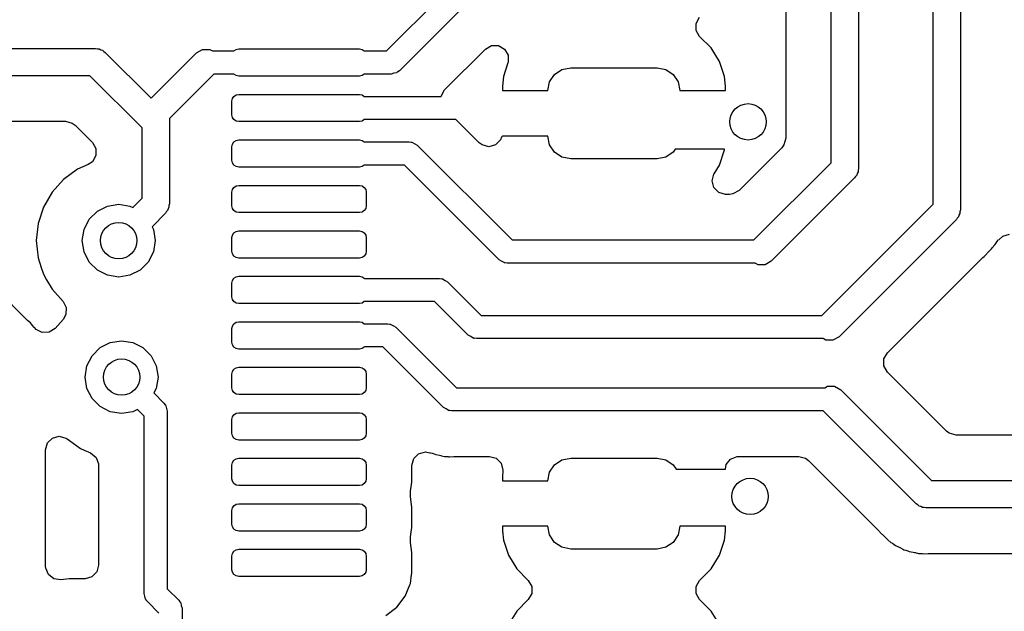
# Model space of a CAD drawing. Extents: x 44 to 146, y -87 to -25.
# Tile 32 of 40: x 99 to 109, y -53 to -46. Entities that reach past the tile are written whole.
import ezdxf

# ---------------------------------------------------------------- set-up
doc = ezdxf.new("R2010")
doc.units = 0
doc.layers.add('BLACK', color=7, linetype='CONTINUOUS')

msp = doc.modelspace()

# ---------------------------------------------------------------- linework, layer by layer
at = {"layer": 'BLACK', "linetype": 'CONTINUOUS'}
for p, q in [((107.4444, -47.893068), (107.4444, -45.274132)), ((107.7444, -45.212), (107.7444, -47.9552)), ((102.558194, -46.665), (103.862998, -45.360197)), ((108.562, -48.350268), (108.562, -45.3644)), ((108.862, -45.426532), (108.862, -48.4124)), ((104.005405, -45.577), (102.700603, -46.881803)), ((106.9439, -45.543164), (106.9439, -47.624036)), ((105.960309, -46.36179), (105.998873, -46.294995)), ((105.960309, -46.438918), (105.960309, -46.36179)), ((105.998873, -46.505713), (105.960309, -46.438918)), ((103.646283, -46.643934), (103.713076, -46.605372)), ((103.713076, -46.605372), (103.790204, -46.605372)), ((103.790204, -46.605372), (103.856999, -46.643936)), ((106.124819, -46.631659), (105.998873, -46.505713)), ((95.279605, -46.6368), (99.3648, -46.6368)), ((99.3648, -46.6368), (99.383875, -46.641911)), ((99.383875, -46.641911), (99.403623, -46.641911)), ((99.403623, -46.641911), (99.420725, -46.651784)), ((99.420725, -46.651784), (99.4398, -46.656896)), ((99.4398, -46.656896), (99.453764, -46.67086)), ((99.453764, -46.67086), (99.470866, -46.680734)), ((99.470866, -46.680734), (99.9744, -47.184268)), ((99.9744, -47.184268), (100.472734, -46.685934)), ((100.472734, -46.685934), (100.539977, -46.647111)), ((100.539977, -46.647111), (100.617623, -46.647111)), ((100.617623, -46.647111), (100.648607, -46.665)), ((100.648607, -46.665), (100.883777, -46.665)), ((100.883777, -46.665), (100.884467, -46.663967)), ((100.884467, -46.663967), (100.908799, -46.647709)), ((100.908799, -46.647709), (100.9375, -46.642)), ((100.9375, -46.642), (102.2625, -46.642)), ((102.2625, -46.642), (102.291201, -46.647709)), ((102.291201, -46.647709), (102.315533, -46.663967)), ((102.315533, -46.663967), (102.316223, -46.665)), ((102.316223, -46.665), (102.558194, -46.665)), ((103.201053, -47.089164), (103.646283, -46.643934)), ((103.856999, -46.643936), (103.895563, -46.710731)), ((103.895563, -46.710731), (103.895563, -46.787859)), ((106.216857, -46.780878), (106.124819, -46.631659)), ((103.893077, -46.796163), (103.842994, -46.947302)), ((103.895563, -46.787859), (103.893077, -46.796163)), ((106.272005, -46.947303), (106.216857, -46.780878)), ((100.663932, -46.919), (100.1752, -47.407732)), ((100.883777, -46.919), (100.663932, -46.919)), ((100.884467, -46.920033), (100.883777, -46.919)), ((100.908799, -46.936291), (100.884467, -46.920033)), ((102.315533, -46.920033), (102.291201, -46.936291)), ((102.316223, -46.919), (102.315533, -46.920033)), ((102.6108, -46.919), (102.316223, -46.919)), ((102.640956, -46.910145), (102.6108, -46.919)), ((102.671665, -46.903465), (102.640956, -46.910145)), ((102.676801, -46.899619), (102.671665, -46.903465)), ((102.679461, -46.898839), (102.676801, -46.899619)), ((102.682444, -46.895395), (102.679461, -46.898839)), ((102.700603, -46.881803), (102.682444, -46.895395)), ((104.35153, -47.004329), (104.405723, -46.923223)), ((104.405723, -46.923223), (104.486829, -46.86903)), ((104.486829, -46.86903), (104.5825, -46.85)), ((104.5825, -46.85), (105.5325, -46.85)), ((105.5325, -46.85), (105.628171, -46.86903)), ((105.628171, -46.86903), (105.709277, -46.923223)), ((105.709277, -46.923223), (105.76347, -47.004329)), ((99.302668, -46.9368), (95.25, -46.9368)), ((99.8752, -47.509332), (99.302668, -46.9368)), ((100.9375, -46.942), (100.908799, -46.936291)), ((102.2625, -46.942), (100.9375, -46.942)), ((102.291201, -46.936291), (102.2625, -46.942)), ((103.842992, -46.947311), (103.8325, -47.05001)), ((103.842994, -46.947302), (103.842992, -46.947311)), ((104.3325, -47.1), (104.35153, -47.004329)), ((105.76347, -47.004329), (105.7825, -47.1)), ((106.282499, -47.050026), (106.272005, -46.947303)), ((100.884467, -47.163967), (100.908799, -47.147709)), ((100.908799, -47.147709), (100.9375, -47.142)), ((100.9375, -47.142), (102.2625, -47.142)), ((102.2625, -47.142), (102.291201, -47.147709)), ((102.291201, -47.147709), (102.315533, -47.163967)), ((103.161381, -47.160466), (103.197829, -47.092493)), ((103.197829, -47.092493), (103.201053, -47.089164)), ((103.8325, -47.05001), (103.8325, -47.1)), ((103.8325, -47.1), (104.3325, -47.1)), ((105.7825, -47.1), (106.282499, -47.1)), ((106.282499, -47.1), (106.282499, -47.050026)), ((100.8625, -47.217), (100.868209, -47.188299)), ((100.8625, -47.367), (100.8625, -47.217)), ((100.868209, -47.188299), (100.884467, -47.163967)), ((102.315533, -47.163967), (102.316223, -47.165)), ((102.316223, -47.165), (103.161523, -47.165)), ((103.161523, -47.165), (103.161381, -47.160466)), ((96.784437, -47.4373), (99.033636, -47.4373)), ((99.033636, -47.4373), (99.108136, -47.457262)), ((99.108136, -47.457262), (99.138995, -47.480941)), ((100.1752, -47.407732), (100.1752, -47.4472)), ((100.1752, -47.4472), (100.1752, -48.3436)), ((100.868209, -47.395701), (100.8625, -47.367)), ((100.884467, -47.420033), (100.868209, -47.395701)), ((100.908799, -47.436291), (100.884467, -47.420033)), ((100.9375, -47.442), (100.908799, -47.436291)), ((102.2625, -47.442), (100.9375, -47.442)), ((102.291201, -47.436291), (102.2625, -47.442)), ((102.315533, -47.420033), (102.291201, -47.436291)), ((102.316223, -47.419), (102.315533, -47.420033)), ((103.322819, -47.419), (102.316223, -47.419)), ((103.578142, -47.674323), (103.322819, -47.419)), ((99.138995, -47.480941), (99.32956, -47.671506)), ((99.8752, -48.281468), (99.8752, -47.509332)), ((99.32956, -47.671506), (99.368124, -47.738301)), ((100.8625, -47.717), (100.868209, -47.688299)), ((100.868209, -47.688299), (100.884467, -47.663967)), ((100.884467, -47.663967), (100.908799, -47.647709)), ((100.908799, -47.647709), (100.9375, -47.642)), ((100.9375, -47.642), (102.2625, -47.642)), ((102.2625, -47.642), (102.291201, -47.647709)), ((102.291201, -47.647709), (102.315533, -47.663967)), ((102.315533, -47.663967), (102.316223, -47.665)), ((102.316223, -47.665), (102.8084, -47.665)), ((102.8084, -47.665), (102.830852, -47.668227)), ((102.830852, -47.668227), (102.835396, -47.667903)), ((102.835396, -47.667903), (102.837827, -47.66923)), ((102.837827, -47.66923), (102.84418, -47.670144)), ((102.84418, -47.670144), (102.870617, -47.687134)), ((102.870617, -47.687134), (102.898203, -47.702197)), ((103.609001, -47.698002), (103.578142, -47.674323)), ((103.812539, -47.643464), (103.758001, -47.698002)), ((103.821141, -47.611359), (103.812539, -47.643464)), ((103.832501, -47.6), (103.821141, -47.611359)), ((104.3325, -47.6), (103.832501, -47.6)), ((104.35153, -47.695671), (104.3325, -47.6)), ((106.9439, -47.624036), (106.923938, -47.698536)), ((98.605324, -49.617905), (96.679078, -47.691659)), ((99.368124, -47.738301), (99.368124, -47.815429)), ((100.8625, -47.867), (100.8625, -47.717)), ((102.898203, -47.702197), (103.938605, -48.7426)), ((103.683501, -47.717964), (103.609001, -47.698002)), ((103.758001, -47.698002), (103.683501, -47.717964)), ((104.405723, -47.776777), (104.35153, -47.695671)), ((104.486829, -47.83097), (104.405723, -47.776777)), ((105.709277, -47.776777), (105.628171, -47.83097)), ((105.731178, -47.744), (105.709277, -47.776777)), ((106.272079, -47.744), (105.731178, -47.744)), ((106.216857, -47.919121), (106.272005, -47.752697)), ((106.272005, -47.752697), (106.272007, -47.752688)), ((106.272007, -47.752688), (106.272818, -47.744739)), ((106.272818, -47.744739), (106.272079, -47.744)), ((106.900259, -47.729395), (106.431195, -48.198459)), ((106.923938, -47.698536), (106.900259, -47.729395)), ((99.32956, -47.882224), (99.284806, -47.912983)), ((99.368124, -47.815429), (99.32956, -47.882224)), ((100.868209, -47.895701), (100.8625, -47.867)), ((100.884467, -47.920033), (100.868209, -47.895701)), ((104.5825, -47.85), (104.486829, -47.83097)), ((105.5325, -47.85), (104.5825, -47.85)), ((105.628171, -47.83097), (105.5325, -47.85)), ((106.594868, -48.7426), (107.4444, -47.893068)), ((99.166071, -47.965848), (99.012927, -48.077113)), ((99.284806, -47.912983), (99.166071, -47.965848)), ((100.908799, -47.936291), (100.884467, -47.920033)), ((100.9375, -47.942), (100.908799, -47.936291)), ((102.2625, -47.942), (100.9375, -47.942)), ((102.291201, -47.936291), (102.2625, -47.942)), ((102.315533, -47.920033), (102.291201, -47.936291)), ((102.316223, -47.919), (102.315533, -47.920033)), ((102.755794, -47.919), (102.316223, -47.919)), ((103.796198, -48.959403), (102.755794, -47.919)), ((106.157794, -48.014879), (106.216857, -47.919121)), ((107.729415, -48.011125), (107.724304, -48.0302)), ((107.739289, -47.994023), (107.729415, -48.011125)), ((107.7444, -47.9552), (107.739289, -47.974274)), ((107.739289, -47.974274), (107.739289, -47.994023)), ((99.012927, -48.077113), (98.886269, -48.217779)), ((106.135611, -48.0931), (106.155573, -48.0186)), ((106.155573, -48.1676), (106.135611, -48.0931)), ((106.155573, -48.0186), (106.157794, -48.014879)), ((107.700466, -48.061266), (106.786066, -48.975666)), ((107.710339, -48.044164), (107.700466, -48.061266)), ((107.724304, -48.0302), (107.710339, -48.044164)), ((98.886269, -48.217779), (98.791622, -48.381714)), ((100.8625, -48.217), (100.868209, -48.188299)), ((100.8625, -48.367), (100.8625, -48.217)), ((100.868209, -48.188299), (100.884467, -48.163967)), ((100.884467, -48.163967), (100.908799, -48.147709)), ((100.908799, -48.147709), (100.9375, -48.142)), ((100.9375, -48.142), (102.2625, -48.142)), ((102.2625, -48.142), (102.291201, -48.147709)), ((102.291201, -48.147709), (102.315533, -48.163967)), ((102.315533, -48.163967), (102.331791, -48.188299)), ((102.331791, -48.188299), (102.3375, -48.217)), ((102.3375, -48.217), (102.3375, -48.367)), ((106.210111, -48.222138), (106.155573, -48.1676)), ((106.284611, -48.2421), (106.210111, -48.222138)), ((106.431195, -48.198459), (106.3644, -48.237023)), ((99.772008, -48.384659), (99.8752, -48.281468)), ((106.325836, -48.2421), (106.284611, -48.2421)), ((106.3644, -48.237023), (106.325836, -48.2421)), ((98.791619, -48.381721), (98.733125, -48.561745)), ((98.791622, -48.381714), (98.791619, -48.381721)), ((99.295193, -48.514886), (99.383686, -48.426393)), ((99.383686, -48.426393), (99.495193, -48.369577)), ((99.495193, -48.369577), (99.6188, -48.35)), ((99.6188, -48.35), (99.742407, -48.369577)), ((99.742407, -48.369577), (99.772008, -48.384659)), ((100.141139, -48.432564), (100.131266, -48.449666)), ((100.155104, -48.4186), (100.141139, -48.432564)), ((100.160215, -48.399525), (100.155104, -48.4186)), ((100.170089, -48.382423), (100.160215, -48.399525)), ((100.1752, -48.3436), (100.170089, -48.362674)), ((100.170089, -48.362674), (100.170089, -48.382423)), ((100.868209, -48.395701), (100.8625, -48.367)), ((100.884467, -48.420033), (100.868209, -48.395701)), ((100.908799, -48.436291), (100.884467, -48.420033)), ((100.9375, -48.442), (100.908799, -48.436291)), ((102.2625, -48.442), (100.9375, -48.442)), ((102.291201, -48.436291), (102.2625, -48.442)), ((102.315533, -48.420033), (102.291201, -48.436291)), ((102.331791, -48.395701), (102.315533, -48.420033)), ((102.3375, -48.367), (102.331791, -48.395701)), ((107.339268, -49.573), (108.562, -48.350268)), ((108.862, -48.4124), (108.856889, -48.431474)), ((108.856889, -48.431474), (108.856889, -48.451223)), ((99.238377, -48.626393), (99.295193, -48.514886)), ((100.131266, -48.449666), (99.98414, -48.596791)), ((108.818066, -48.518466), (107.530466, -49.806066)), ((108.827939, -48.501364), (108.818066, -48.518466)), ((108.841904, -48.4874), (108.827939, -48.501364)), ((108.847015, -48.468325), (108.841904, -48.4874)), ((108.856889, -48.451223), (108.847015, -48.468325)), ((98.733125, -48.561745), (98.71334, -48.75)), ((99.2188, -48.75), (99.238377, -48.626393)), ((99.98414, -48.596791), (99.999223, -48.626393)), ((99.999223, -48.626393), (100.0188, -48.75)), ((100.884467, -48.663967), (100.908799, -48.647709)), ((100.908799, -48.647709), (100.9375, -48.642)), ((100.9375, -48.642), (102.2625, -48.642)), ((102.2625, -48.642), (102.291201, -48.647709)), ((102.291201, -48.647709), (102.315533, -48.663967)), ((98.71334, -48.75), (98.733125, -48.938254)), ((99.238377, -48.873607), (99.2188, -48.75)), ((100.0188, -48.75), (99.999223, -48.873607)), ((100.8625, -48.717), (100.868209, -48.688299)), ((100.8625, -48.867), (100.8625, -48.717)), ((100.868209, -48.688299), (100.884467, -48.663967)), ((102.315533, -48.663967), (102.331791, -48.688299)), ((102.331791, -48.688299), (102.3375, -48.717)), ((102.3375, -48.717), (102.3375, -48.867)), ((103.938605, -48.7426), (106.594868, -48.7426)), ((109.251724, -48.780917), (109.264559, -48.761378)), ((109.264559, -48.761378), (109.276362, -48.746164)), ((109.276362, -48.746163), (109.282111, -48.738753)), ((109.276362, -48.746164), (109.276362, -48.746163)), ((109.282111, -48.738753), (109.284794, -48.740834)), ((109.284794, -48.740834), (109.32734, -48.699162)), ((109.32734, -48.699162), (109.402042, -48.679972)), ((99.295193, -48.985114), (99.238377, -48.873607)), ((99.999223, -48.873607), (99.942407, -48.985114)), ((100.868209, -48.895701), (100.8625, -48.867)), ((102.3375, -48.867), (102.331791, -48.895701)), ((109.12994, -48.917602), (109.177653, -48.866791)), ((109.177653, -48.866791), (109.180785, -48.863559)), ((109.180785, -48.863559), (109.200911, -48.843435)), ((109.200911, -48.843435), (109.202885, -48.840889)), ((109.202885, -48.840889), (109.211999, -48.830216)), ((109.211999, -48.830216), (109.242448, -48.797793)), ((109.242448, -48.797793), (109.251724, -48.780917)), ((98.733125, -48.938254), (98.767666, -49.04456)), ((99.383686, -49.073607), (99.295193, -48.985114)), ((99.942407, -48.985114), (99.853914, -49.073607)), ((100.884467, -48.920033), (100.868209, -48.895701)), ((100.908799, -48.936291), (100.884467, -48.920033)), ((100.9375, -48.942), (100.908799, -48.936291)), ((102.2625, -48.942), (100.9375, -48.942)), ((102.291201, -48.936291), (102.2625, -48.942)), ((102.315533, -48.920033), (102.291201, -48.936291)), ((102.331791, -48.895701), (102.315533, -48.920033)), ((103.823783, -48.974466), (103.796198, -48.959403)), ((103.85022, -48.991456), (103.823783, -48.974466)), ((106.786066, -48.975666), (106.718823, -49.014489)), ((108.060901, -49.983444), (109.109558, -48.934786)), ((109.109558, -48.934786), (109.12305, -48.923978)), ((109.122718, -48.923576), (109.129935, -48.917604)), ((109.12305, -48.923978), (109.122718, -48.923576)), ((109.129935, -48.917604), (109.12994, -48.917602)), ((98.767666, -49.04456), (98.791621, -49.118284)), ((99.495193, -49.130423), (99.383686, -49.073607)), ((99.853914, -49.073607), (99.742407, -49.130423)), ((103.85657, -48.992368), (103.85022, -48.991456)), ((103.859004, -48.993698), (103.85657, -48.992368)), ((103.863552, -48.993372), (103.859004, -48.993698)), ((103.886, -48.9966), (103.863552, -48.993372)), ((106.610193, -48.9966), (103.886, -48.9966)), ((106.641177, -49.014489), (106.610193, -48.9966)), ((106.718823, -49.014489), (106.641177, -49.014489)), ((98.791621, -49.118284), (98.826835, -49.179277)), ((98.826835, -49.179277), (98.886269, -49.28222)), ((99.6188, -49.15), (99.495193, -49.130423)), ((99.742407, -49.130423), (99.6188, -49.15)), ((100.8625, -49.217), (100.868209, -49.188299)), ((100.868209, -49.188299), (100.884467, -49.163967)), ((100.884467, -49.163967), (100.908799, -49.147709)), ((100.908799, -49.147709), (100.9375, -49.142)), ((100.9375, -49.142), (102.2625, -49.142)), ((102.2625, -49.142), (102.291201, -49.147709)), ((102.291201, -49.147709), (102.315533, -49.163967)), ((102.315533, -49.163967), (102.316223, -49.165)), ((102.316223, -49.165), (103.14, -49.165)), ((103.14, -49.165), (103.162452, -49.168227)), ((103.162452, -49.168227), (103.166996, -49.167903)), ((103.166996, -49.167903), (103.169427, -49.16923)), ((103.169427, -49.16923), (103.17578, -49.170144)), ((103.17578, -49.170144), (103.202217, -49.187134)), ((103.202217, -49.187134), (103.229803, -49.202197)), ((103.229803, -49.202197), (103.600605, -49.573)), ((98.886269, -49.28222), (99.008189, -49.417624)), ((100.8625, -49.367), (100.8625, -49.217)), ((99.008189, -49.417624), (99.043205, -49.486346)), ((100.868209, -49.395701), (100.8625, -49.367)), ((100.884467, -49.420033), (100.868209, -49.395701)), ((102.316223, -49.419), (102.315533, -49.420033)), ((103.087394, -49.419), (102.316223, -49.419)), ((103.458197, -49.789802), (103.087394, -49.419)), ((99.043205, -49.486346), (99.039169, -49.563368)), ((100.908799, -49.436291), (100.884467, -49.420033)), ((100.9375, -49.442), (100.908799, -49.436291)), ((102.2625, -49.442), (100.9375, -49.442)), ((102.291201, -49.436291), (102.2625, -49.442)), ((102.315533, -49.420033), (102.291201, -49.436291)), ((98.615696, -49.627343), (98.605324, -49.617905)), ((98.648563, -49.654533), (98.615696, -49.627343)), ((99.008189, -49.617026), (98.920514, -49.714398)), ((99.039169, -49.563368), (99.008189, -49.617026)), ((103.600605, -49.573), (107.339268, -49.573)), ((98.659239, -49.669227), (98.648563, -49.654533)), ((98.674417, -49.686998), (98.659239, -49.669227)), ((98.687263, -49.699844), (98.674417, -49.686998)), ((98.687265, -49.699847), (98.687263, -49.699844)), ((98.692048, -49.706014), (98.687265, -49.699847)), ((98.710085, -49.725425), (98.692048, -49.706014)), ((98.778806, -49.760441), (98.710085, -49.725425)), ((98.920514, -49.714398), (98.855829, -49.756405)), ((100.8625, -49.717), (100.868209, -49.688299)), ((100.8625, -49.867), (100.8625, -49.717)), ((100.868209, -49.688299), (100.884467, -49.663967)), ((100.884467, -49.663967), (100.908799, -49.647709)), ((100.908799, -49.647709), (100.9375, -49.642)), ((100.9375, -49.642), (102.2625, -49.642)), ((102.2625, -49.642), (102.291201, -49.647709)), ((102.291201, -49.647709), (102.315533, -49.663967)), ((102.315533, -49.663967), (102.316223, -49.665)), ((102.316223, -49.665), (102.5732, -49.665)), ((102.5732, -49.665), (102.595652, -49.668227)), ((102.595652, -49.668227), (102.600196, -49.667903)), ((102.600196, -49.667903), (102.602627, -49.66923)), ((102.602627, -49.66923), (102.60898, -49.670144)), ((102.60898, -49.670144), (102.635417, -49.687134)), ((102.635417, -49.687134), (102.663003, -49.702197)), ((102.663003, -49.702197), (103.329006, -50.3682)), ((98.855829, -49.756405), (98.778806, -49.760441)), ((99.526393, -49.869577), (99.65, -49.85)), ((99.65, -49.85), (99.773607, -49.869577)), ((103.485776, -49.804861), (103.458197, -49.789802)), ((103.51222, -49.821856), (103.485776, -49.804861)), ((103.518572, -49.822769), (103.51222, -49.821856)), ((103.521004, -49.824097), (103.518572, -49.822769)), ((103.525547, -49.823772), (103.521004, -49.824097)), ((103.548, -49.827), (103.525547, -49.823772)), ((107.354593, -49.827), (103.548, -49.827)), ((107.385577, -49.844889), (107.354593, -49.827)), ((107.463223, -49.844889), (107.385577, -49.844889)), ((107.530466, -49.806066), (107.463223, -49.844889)), ((99.326393, -50.014886), (99.414886, -49.926393)), ((99.414886, -49.926393), (99.526393, -49.869577)), ((99.773607, -49.869577), (99.885114, -49.926393)), ((99.885114, -49.926393), (99.973607, -50.014886)), ((100.868209, -49.895701), (100.8625, -49.867)), ((100.884467, -49.920033), (100.868209, -49.895701)), ((100.908799, -49.936291), (100.884467, -49.920033)), ((100.9375, -49.942), (100.908799, -49.936291)), ((102.2625, -49.942), (100.9375, -49.942)), ((102.291201, -49.936291), (102.2625, -49.942)), ((102.315533, -49.920033), (102.291201, -49.936291)), ((102.316223, -49.919), (102.315533, -49.920033)), ((102.520594, -49.919), (102.316223, -49.919)), ((103.186597, -50.585003), (102.520594, -49.919)), ((99.269577, -50.126393), (99.326393, -50.014886)), ((99.973607, -50.014886), (100.030423, -50.126393)), ((108.02234, -50.050235), (108.060901, -49.983444)), ((108.02234, -50.127363), (108.02234, -50.050235)), ((99.25, -50.25), (99.269577, -50.126393)), ((100.030423, -50.126393), (100.05, -50.25)), ((100.868209, -50.188299), (100.884467, -50.163967)), ((100.884467, -50.163967), (100.908799, -50.147709)), ((100.908799, -50.147709), (100.9375, -50.142)), ((100.9375, -50.142), (102.2625, -50.142)), ((102.2625, -50.142), (102.291201, -50.147709)), ((102.291201, -50.147709), (102.315533, -50.163967)), ((102.315533, -50.163967), (102.331791, -50.188299)), ((108.060904, -50.194158), (108.02234, -50.127363)), ((99.269577, -50.373607), (99.25, -50.25)), ((100.05, -50.25), (100.030423, -50.373607)), ((100.8625, -50.217), (100.868209, -50.188299)), ((100.8625, -50.367), (100.8625, -50.217)), ((102.331791, -50.188299), (102.3375, -50.217)), ((102.3375, -50.217), (102.3375, -50.367)), ((108.710105, -50.843359), (108.060904, -50.194158)), ((99.326393, -50.485114), (99.269577, -50.373607)), ((100.030423, -50.373607), (100.004361, -50.424755)), ((100.868209, -50.395701), (100.8625, -50.367)), ((102.3375, -50.367), (102.331791, -50.395701)), ((103.329006, -50.3682), (107.372193, -50.3682)), ((107.372193, -50.3682), (107.403177, -50.350311)), ((107.403177, -50.350311), (107.480823, -50.350311)), ((107.480823, -50.350311), (107.548066, -50.389134)), ((107.548066, -50.389134), (108.546432, -51.3875)), ((99.414886, -50.573607), (99.326393, -50.485114)), ((100.004361, -50.424755), (100.115003, -50.535397)), ((100.884467, -50.420033), (100.868209, -50.395701)), ((100.908799, -50.436291), (100.884467, -50.420033)), ((100.9375, -50.442), (100.908799, -50.436291)), ((102.2625, -50.442), (100.9375, -50.442)), ((102.291201, -50.436291), (102.2625, -50.442)), ((102.315533, -50.420033), (102.291201, -50.436291)), ((102.331791, -50.395701), (102.315533, -50.420033)), ((99.526393, -50.630423), (99.414886, -50.573607)), ((99.824755, -50.604361), (99.773607, -50.630423)), ((99.8982, -50.677806), (99.824755, -50.604361)), ((100.115003, -50.535397), (100.128597, -50.553556)), ((100.128597, -50.553556), (100.132039, -50.556539)), ((100.132039, -50.556539), (100.132819, -50.559196)), ((100.132819, -50.559196), (100.136666, -50.564335)), ((100.136666, -50.564335), (100.143347, -50.59505)), ((100.143347, -50.59505), (100.1522, -50.6252)), ((103.214182, -50.600065), (103.186597, -50.585003)), ((103.24062, -50.617056), (103.214182, -50.600065)), ((99.65, -50.65), (99.526393, -50.630423)), ((99.773607, -50.630423), (99.65, -50.65)), ((99.8982, -52.6288), (99.8982, -50.677806)), ((100.1522, -50.6252), (100.1522, -52.576194)), ((100.8625, -50.717), (100.868209, -50.688299)), ((100.8625, -50.867), (100.8625, -50.717)), ((100.868209, -50.688299), (100.884467, -50.663967)), ((100.884467, -50.663967), (100.908799, -50.647709)), ((100.908799, -50.647709), (100.9375, -50.642)), ((100.9375, -50.642), (102.2625, -50.642)), ((102.2625, -50.642), (102.291201, -50.647709)), ((102.291201, -50.647709), (102.315533, -50.663967)), ((102.315533, -50.663967), (102.331791, -50.688299)), ((102.331791, -50.688299), (102.3375, -50.717)), ((102.3375, -50.717), (102.3375, -50.867)), ((103.246972, -50.617969), (103.24062, -50.617056)), ((103.249404, -50.619297), (103.246972, -50.617969)), ((103.253947, -50.618972), (103.249404, -50.619297)), ((103.2764, -50.6222), (103.253947, -50.618972)), ((107.356868, -50.6222), (103.2764, -50.6222)), ((108.378234, -51.643566), (107.356868, -50.6222)), ((98.834962, -50.974344), (98.8895, -50.919806)), ((98.8895, -50.919806), (98.964, -50.899844)), ((98.964, -50.899844), (99.0385, -50.919806)), ((99.0385, -50.919806), (99.051574, -50.928297)), ((99.051574, -50.928297), (99.07942, -50.948528)), ((100.868209, -50.895701), (100.8625, -50.867)), ((100.884467, -50.920033), (100.868209, -50.895701)), ((100.908799, -50.936291), (100.884467, -50.920033)), ((102.315533, -50.920033), (102.291201, -50.936291)), ((102.331791, -50.895701), (102.315533, -50.920033)), ((102.3375, -50.867), (102.331791, -50.895701)), ((108.740964, -50.867038), (108.710105, -50.843359)), ((108.815464, -50.887), (108.740964, -50.867038)), ((110.287116, -50.887), (108.815464, -50.887)), ((98.815, -51.048844), (98.834962, -50.974344)), ((99.07942, -50.948528), (99.197269, -51.034151)), ((99.197269, -51.034151), (99.23766, -51.052134)), ((100.9375, -50.942), (100.908799, -50.936291)), ((102.2625, -50.942), (100.9375, -50.942)), ((102.291201, -50.936291), (102.2625, -50.942)), ((98.815, -52.330798), (98.815, -51.048844)), ((99.23766, -51.052134), (99.309304, -51.084032)), ((99.309304, -51.084032), (99.369244, -51.13257)), ((99.369244, -51.13257), (99.396884, -51.204575)), ((100.884467, -51.163967), (100.908799, -51.147709)), ((100.908799, -51.147709), (100.9375, -51.142)), ((100.9375, -51.142), (102.2625, -51.142)), ((102.2625, -51.142), (102.291201, -51.147709)), ((102.291201, -51.147709), (102.315533, -51.163967)), ((102.838, -51.221129), (102.857962, -51.146629)), ((102.857962, -51.146629), (102.9125, -51.092091)), ((102.9125, -51.092091), (102.987, -51.072129)), ((102.987, -51.072129), (103.034419, -51.081175)), ((103.034419, -51.081175), (103.03448, -51.080939)), ((103.03448, -51.080939), (103.038248, -51.081906)), ((103.038248, -51.081906), (103.041858, -51.082595)), ((103.041858, -51.082595), (103.043559, -51.083268)), ((103.043559, -51.083268), (103.043566, -51.083272)), ((103.043566, -51.083272), (103.06116, -51.087789)), ((103.06116, -51.087789), (103.083267, -51.095358)), ((103.083267, -51.095358), (103.099942, -51.102574)), ((103.099942, -51.102574), (103.142071, -51.109246)), ((103.142071, -51.109246), (103.155813, -51.112092)), ((103.155813, -51.112092), (103.163546, -51.114077)), ((103.163546, -51.114077), (103.197128, -51.1227)), ((103.197128, -51.1227), (103.215287, -51.1227)), ((103.215287, -51.1227), (103.238594, -51.124534)), ((103.238594, -51.124534), (103.242549, -51.12516)), ((103.242549, -51.12516), (103.256533, -51.127375)), ((103.256533, -51.127375), (103.298995, -51.123361)), ((103.298995, -51.123361), (103.313017, -51.1227)), ((103.313017, -51.1227), (103.689704, -51.1227)), ((103.689704, -51.1227), (103.764204, -51.142662)), ((103.764204, -51.142662), (103.818742, -51.1972)), ((104.486829, -51.15903), (104.5825, -51.14)), ((104.5825, -51.14), (105.5325, -51.14)), ((105.5325, -51.14), (105.628171, -51.15903)), ((106.338067, -51.150901), (106.410153, -51.123471)), ((106.410153, -51.123471), (106.425295, -51.1227)), ((106.425295, -51.1227), (107.087836, -51.1227)), ((107.087836, -51.1227), (107.162336, -51.142662)), ((107.162336, -51.142662), (107.193195, -51.166341)), ((99.396884, -51.204575), (99.3977, -51.22015)), ((99.3977, -51.22015), (99.3977, -52.3175)), ((100.8625, -51.217), (100.868209, -51.188299)), ((100.8625, -51.367), (100.8625, -51.217)), ((100.868209, -51.188299), (100.884467, -51.163967)), ((102.315533, -51.163967), (102.331791, -51.188299)), ((102.331791, -51.188299), (102.3375, -51.217)), ((102.3375, -51.217), (102.3375, -51.367)), ((102.838, -51.40472), (102.838, -51.221129)), ((103.818742, -51.1972), (103.838704, -51.2717)), ((104.35153, -51.294329), (104.405723, -51.213223)), ((104.405723, -51.213223), (104.486829, -51.15903)), ((105.628171, -51.15903), (105.709277, -51.213223)), ((105.709277, -51.213223), (105.741869, -51.262)), ((106.281075, -51.262), (106.289354, -51.210699)), ((106.289354, -51.210699), (106.338067, -51.150901)), ((107.193195, -51.166341), (107.961914, -51.935059)), ((103.837933, -51.286843), (103.8325, -51.340025)), ((103.8325, -51.340025), (103.8325, -51.39)), ((103.838704, -51.2717), (103.837933, -51.286843)), ((104.3325, -51.39), (104.35153, -51.294329)), ((105.741869, -51.262), (106.281075, -51.262)), ((100.868209, -51.395701), (100.8625, -51.367)), ((100.884467, -51.420033), (100.868209, -51.395701)), ((100.908799, -51.436291), (100.884467, -51.420033)), ((100.9375, -51.442), (100.908799, -51.436291)), ((102.2625, -51.442), (100.9375, -51.442)), ((102.291201, -51.436291), (102.2625, -51.442)), ((102.315533, -51.420033), (102.291201, -51.436291)), ((102.331791, -51.395701), (102.315533, -51.420033)), ((102.3375, -51.367), (102.331791, -51.395701)), ((102.824892, -51.504282), (102.838, -51.40472)), ((103.8325, -51.39), (104.3325, -51.39)), ((108.546432, -51.3875), (111.3, -51.3875)), ((102.822487, -51.522551), (102.824892, -51.504282)), ((102.822487, -51.561449), (102.822487, -51.522551)), ((102.823186, -51.566762), (102.822487, -51.561449)), ((102.823187, -51.566764), (102.823186, -51.566762)), ((102.838, -51.67928), (102.823187, -51.566764)), ((100.8625, -51.717), (100.868209, -51.688299)), ((100.868209, -51.688299), (100.884467, -51.663967)), ((100.884467, -51.663967), (100.908799, -51.647709)), ((100.908799, -51.647709), (100.9375, -51.642)), ((100.9375, -51.642), (102.2625, -51.642)), ((102.2625, -51.642), (102.291201, -51.647709)), ((102.291201, -51.647709), (102.315533, -51.663967)), ((102.315533, -51.663967), (102.331791, -51.688299)), ((102.331791, -51.688299), (102.3375, -51.717)), ((102.838, -51.90472), (102.838, -51.67928)), ((108.395335, -51.653439), (108.378234, -51.643566)), ((108.4093, -51.667404), (108.395335, -51.653439)), ((108.428374, -51.672515), (108.4093, -51.667404)), ((108.445477, -51.682389), (108.428374, -51.672515)), ((108.465225, -51.682389), (108.445477, -51.682389)), ((108.4843, -51.6875), (108.465225, -51.682389)), ((111.3, -51.6875), (108.4843, -51.6875)), ((100.8625, -51.867), (100.8625, -51.717)), ((102.3375, -51.717), (102.3375, -51.867)), ((100.868209, -51.895701), (100.8625, -51.867)), ((100.884467, -51.920033), (100.868209, -51.895701)), ((102.331791, -51.895701), (102.315533, -51.920033)), ((102.3375, -51.867), (102.331791, -51.895701)), ((102.824621, -52.006344), (102.838, -51.90472)), ((104.3325, -51.89), (103.832501, -51.89)), ((103.832501, -51.89), (103.832501, -51.939973)), ((104.35153, -51.985671), (104.3325, -51.89)), ((105.7825, -51.89), (105.76347, -51.985671)), ((106.2825, -51.89), (105.7825, -51.89)), ((106.2825, -51.939979), (106.2825, -51.89)), ((100.908799, -51.936291), (100.884467, -51.920033)), ((100.9375, -51.942), (100.908799, -51.936291)), ((102.2625, -51.942), (100.9375, -51.942)), ((102.291201, -51.936291), (102.2625, -51.942)), ((102.315533, -51.920033), (102.291201, -51.936291)), ((102.822487, -52.022551), (102.824621, -52.006344)), ((103.832501, -51.939973), (103.842994, -52.042696)), ((104.405723, -52.066777), (104.35153, -51.985671)), ((105.76347, -51.985671), (105.709277, -52.066777)), ((106.272007, -52.042688), (106.282499, -51.939989)), ((106.282499, -51.939989), (106.2825, -51.939979)), ((107.961914, -51.935059), (107.972722, -51.948549)), ((107.972722, -51.948549), (107.973123, -51.948218)), ((107.973123, -51.948218), (107.979094, -51.955435)), ((107.979094, -51.955435), (107.979096, -51.955436)), ((107.979096, -51.955436), (107.979098, -51.95544)), ((107.979098, -51.95544), (108.02987, -52.003118)), ((108.02987, -52.003118), (108.033199, -52.006344)), ((108.033199, -52.006344), (108.053265, -52.02641)), ((102.822487, -52.061449), (102.822487, -52.022551)), ((102.823186, -52.066762), (102.822487, -52.061449)), ((102.823187, -52.066764), (102.823186, -52.066762)), ((102.838, -52.17928), (102.823187, -52.066764)), ((103.842994, -52.042696), (103.898142, -52.209121)), ((104.486829, -52.12097), (104.405723, -52.066777)), ((104.5825, -52.14), (104.486829, -52.12097)), ((105.628171, -52.12097), (105.5325, -52.14)), ((105.709277, -52.066777), (105.628171, -52.12097)), ((106.216857, -52.209121), (106.272005, -52.042697)), ((106.272005, -52.042697), (106.272007, -52.042688)), ((108.053265, -52.02641), (108.05327, -52.026414)), ((108.05327, -52.026414), (108.055808, -52.028383)), ((108.055808, -52.028383), (108.066482, -52.037499)), ((108.066482, -52.037499), (108.098907, -52.067948)), ((108.098907, -52.067948), (108.115778, -52.077223)), ((108.115778, -52.077223), (108.135319, -52.090059)), ((108.135319, -52.090059), (108.150534, -52.101861)), ((108.150534, -52.101861), (108.150533, -52.101861)), ((108.150533, -52.101861), (108.150536, -52.101862)), ((108.150536, -52.101862), (108.150537, -52.101863)), ((108.150537, -52.101863), (108.191367, -52.119531)), ((108.191367, -52.119531), (108.203961, -52.125702)), ((100.8625, -52.217), (100.868209, -52.188299)), ((100.8625, -52.367), (100.8625, -52.217)), ((100.868209, -52.188299), (100.884467, -52.163967)), ((100.884467, -52.163967), (100.908799, -52.147709)), ((100.908799, -52.147709), (100.9375, -52.142)), ((100.9375, -52.142), (102.2625, -52.142)), ((102.2625, -52.142), (102.291201, -52.147709)), ((102.291201, -52.147709), (102.315533, -52.163967)), ((102.315533, -52.163967), (102.331791, -52.188299)), ((102.331791, -52.188299), (102.3375, -52.217)), ((102.3375, -52.217), (102.3375, -52.367)), ((102.838, -52.40472), (102.838, -52.17928)), ((103.898142, -52.209121), (103.99018, -52.35834)), ((105.5325, -52.14), (104.5825, -52.14)), ((106.124819, -52.35834), (106.216857, -52.209121)), ((108.203961, -52.125702), (108.229966, -52.139999)), ((108.229966, -52.139999), (108.242932, -52.147127)), ((108.242932, -52.147127), (108.261575, -52.151913)), ((108.261575, -52.151913), (108.283706, -52.15949)), ((108.283706, -52.15949), (108.30137, -52.167135)), ((108.30137, -52.167135), (108.301372, -52.167135)), ((108.301372, -52.167135), (108.301374, -52.167136)), ((108.301374, -52.167136), (108.345302, -52.174093)), ((108.345302, -52.174093), (108.359044, -52.176939)), ((108.359044, -52.176939), (108.366844, -52.178941)), ((108.366844, -52.178941), (108.402123, -52.188)), ((108.402123, -52.188), (108.421379, -52.188)), ((108.421379, -52.188), (108.444686, -52.189834)), ((108.444686, -52.189834), (108.463705, -52.192847)), ((108.463705, -52.192847), (108.507986, -52.188661)), ((108.507986, -52.188661), (108.522008, -52.188)), ((108.522008, -52.188), (110.824379, -52.188)), ((98.816275, -52.350245), (98.815, -52.330798)), ((99.3977, -52.3175), (99.377738, -52.392)), ((98.84579, -52.421503), (98.816275, -52.350245)), ((98.906979, -52.468456), (98.84579, -52.421503)), ((99.3232, -52.446538), (99.2487, -52.4665)), ((99.377738, -52.392), (99.3232, -52.446538)), ((100.868209, -52.395701), (100.8625, -52.367)), ((100.884467, -52.420033), (100.868209, -52.395701)), ((100.908799, -52.436291), (100.884467, -52.420033)), ((100.9375, -52.442), (100.908799, -52.436291)), ((102.2625, -52.442), (100.9375, -52.442)), ((102.291201, -52.436291), (102.2625, -52.442)), ((102.315533, -52.420033), (102.291201, -52.436291)), ((102.331791, -52.395701), (102.315533, -52.420033)), ((102.3375, -52.367), (102.331791, -52.395701)), ((102.823188, -52.517233), (102.835302, -52.425212)), ((102.835302, -52.425212), (102.838, -52.40472)), ((103.99018, -52.35834), (104.116127, -52.484287)), ((105.998873, -52.484287), (106.124819, -52.35834)), ((98.983447, -52.478523), (98.906979, -52.468456)), ((99.074772, -52.4665), (98.983447, -52.478523)), ((99.2487, -52.4665), (99.074772, -52.4665)), ((102.765199, -52.657232), (102.816375, -52.533682)), ((102.816375, -52.533682), (102.823187, -52.517236)), ((102.823187, -52.517235), (102.823188, -52.517233)), ((102.823187, -52.517236), (102.823187, -52.517235)), ((104.116127, -52.484287), (104.154691, -52.551082)), ((104.154691, -52.551082), (104.154691, -52.62821)), ((105.960309, -52.551082), (105.998873, -52.484287)), ((105.960309, -52.62821), (105.960309, -52.551082)), ((99.907054, -52.658956), (99.8982, -52.6288)), ((99.913735, -52.689665), (99.907054, -52.658956)), ((100.1522, -52.576194), (100.277303, -52.701298)), ((102.672951, -52.777451), (102.765198, -52.657233)), ((102.765198, -52.657233), (102.765198, -52.657232)), ((102.765198, -52.657232), (102.765199, -52.657232)), ((104.154691, -52.62821), (104.116127, -52.695005)), ((105.998873, -52.695005), (105.960309, -52.62821)), ((99.91758, -52.694801), (99.913735, -52.689665)), ((99.918361, -52.697461), (99.91758, -52.694801)), ((99.921804, -52.700444), (99.918361, -52.697461)), ((99.935397, -52.718603), (99.921804, -52.700444)), ((100.0605, -52.843705), (99.935397, -52.718603)), ((100.277303, -52.701298), (100.290896, -52.719456)), ((100.290896, -52.719456), (100.294339, -52.722439)), ((100.294339, -52.722439), (100.295119, -52.725096)), ((100.295119, -52.725096), (100.298966, -52.730235)), ((100.298966, -52.730235), (100.305647, -52.76095)), ((100.305647, -52.76095), (100.3145, -52.7911)), ((104.116127, -52.695005), (103.989788, -52.821343)), ((106.001156, -52.697288), (105.998873, -52.695005)), ((106.125212, -52.821344), (106.001156, -52.697288)), ((100.3145, -52.7911), (100.3145, -52.988276)), ((102.552733, -52.869698), (102.672951, -52.777451)), ((103.989788, -52.821343), (103.897686, -52.970666)), ((106.217314, -52.970666), (106.125212, -52.821344))]:
    msp.add_line(p, q, dxfattribs=at)
at = {"layer": 'BLACK'}
for centre in [(106.5308, -47.444), (99.6188, -48.75), (99.65, -50.25), (106.553, -51.562)]:
    msp.add_circle(centre, 0.2, dxfattribs=at)

doc.saveas('drawing.dxf')
